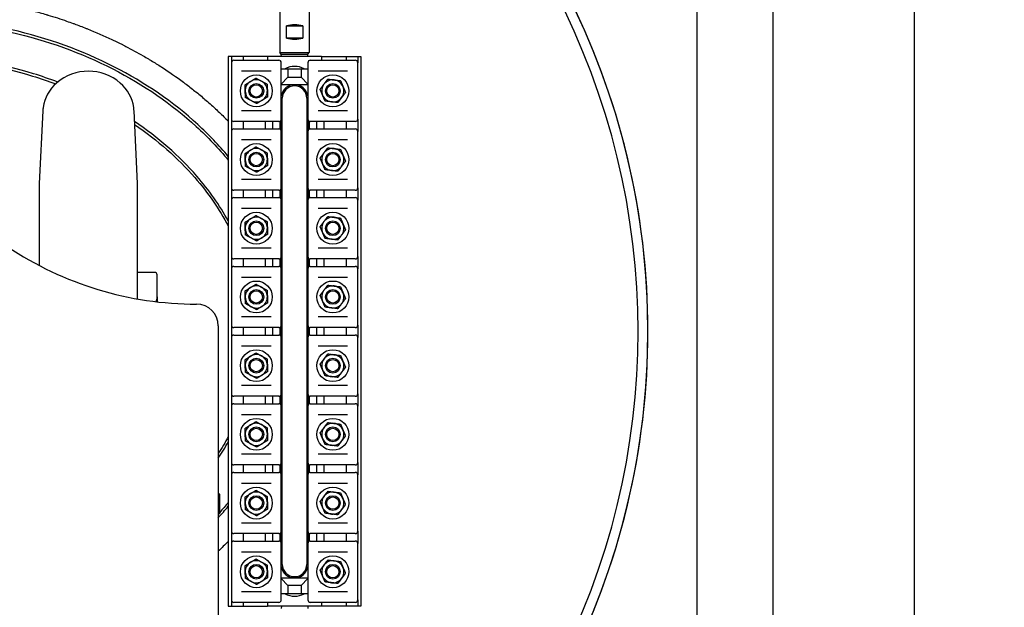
# Model space of a CAD drawing. Header units: inches. Extents: x 24 to 1128, y -58 to 748.
# Tile 123 of 256: x 237 to 262, y 303 to 317. Entities that reach past the tile are written whole.
import ezdxf

# ---------------------------------------------------------------- set-up
doc = ezdxf.new("R2010")
doc.units = ezdxf.units.IN
doc.header["$LTSCALE"] = 32
doc.header["$MEASUREMENT"] = 0
doc.layers.add('Dimension (ANSI)', color=7, linetype='Continuous', lineweight=25)
doc.layers.add('Visible (ANSI)', color=7, linetype='Continuous', lineweight=30)
doc.styles.add('Note Text (ANSI)', font='tahoma.ttf')
doc.dimstyles.new('SB Fraction-16 (ANSI)', dxfattribs={"dimscale": 32, "dimtxt": 0.125, "dimasz": 0.098425, "dimexe": 0.125, "dimexo": 0.0625, "dimgap": 0.031496, "dimtad": 0, "dimtih": 1, "dimtoh": 1, "dimdec": 4, "dimrnd": 1e-08, "dimzin": 0, "dimdsep": 46, "dimlunit": 5, "dimtxsty": 'Note Text (ANSI)', "dimcen": 0.09, "dimdle": 0.393701, "dimclrd": 256, "dimclre": 256, "dimclrt": 256, "dimadec": 0, "dimazin": 3, "dimtfac": 0.96, "dimtofl": 0, "dimtmove": 0, "dimatfit": 3, "dimfxl": 1, "dimfrac": 2, "dimtolj": 1, "dimtzin": 12, "dimlwd": -1, "dimlwe": -1, "dimarcsym": 0})

# ---------------------------------------------------------------- blocks, each defined once
blk = doc.blocks.new('*D17')
at = {"layer": 'Defpoints', "color": 0, "transparency": 16777216}
for p in [(257.225, 333.734), (233.912, 171.734), (300.059, 171.734)]:
    blk.add_point(p, dxfattribs=at)
at = {"layer": 'Dimension (ANSI)', "transparency": 16777216}
for p, q in [((259.225, 333.734), (304.059, 333.734)), ((300.059, 330.584), (300.059, 258.825)), ((300.059, 174.883), (300.059, 252.643)), ((235.912, 171.734), (304.059, 171.734))]:
    blk.add_line(p, q, dxfattribs=at)
for points in [[(299.534, 330.584), (300.584, 330.584), (300.059, 333.734)], [(299.534, 174.883), (300.584, 174.883), (300.059, 171.734)]]:
    blk.add_solid(points, dxfattribs=at)
at = {"layer": 'Dimension (ANSI)', "transparency": 16777216, "insert": (295.979, 257.817), "char_height": 4, "attachment_point": 1, "style": 'Note Text (ANSI)'}
blk.add_mtext('\\A1;162', dxfattribs=at)

msp = doc.modelspace()

# ---------------------------------------------------------------- linework, layer by layer
at = {"layer": 'Visible (ANSI)'}
for p, q in [((259.76217, 296.59617), (259.76217, 322.49617)), ((256.16217, 297.04617), (256.16217, 322.04617)), ((254.22467, 299.74617), (254.22467, 319.34617)), ((243.59967, 318.50867), (243.59967, 316.64617)), ((244.34967, 318.50867), (244.34967, 316.64617)), ((243.76738, 317.32742), (244.18196, 317.32742)), ((243.76738, 317.01492), (243.76738, 317.32742)), ((244.18196, 317.32742), (244.18196, 317.01492)), ((244.18196, 317.01492), (243.76738, 317.01492)), ((242.36567, 316.54617), (242.28717, 316.54617)), ((242.28717, 316.54617), (242.28717, 302.54617)), ((242.66217, 316.54617), (242.36567, 316.54617)), ((242.36567, 316.54617), (242.36567, 316.38867)), ((242.42817, 316.45117), (242.44116, 316.45117)), ((242.44116, 316.45117), (243.56018, 316.45117)), ((243.28717, 316.54617), (242.66217, 316.54617)), ((242.66217, 316.54617), (242.66217, 316.45117)), ((243.28717, 316.54617), (243.28717, 316.45117)), ((244.66217, 316.54617), (243.28717, 316.54617)), ((243.56018, 316.45117), (243.57317, 316.45117)), ((243.59967, 316.64617), (244.34967, 316.64617)), ((243.63717, 316.60867), (243.59967, 316.64617)), ((243.63717, 316.60867), (244.31217, 316.60867)), ((243.63881, 316.54617), (243.63717, 316.60867)), ((244.31053, 316.54617), (244.31217, 316.60867)), ((244.31217, 316.60867), (244.34967, 316.64617)), ((244.37617, 316.45117), (244.38916, 316.45117)), ((244.38916, 316.45117), (245.50818, 316.45117)), ((244.66217, 316.54617), (244.66217, 316.45117)), ((244.66217, 316.54617), (245.28717, 316.54617)), ((245.28717, 316.54617), (245.58367, 316.54617)), ((245.28717, 316.54617), (245.28717, 316.45117)), ((245.50818, 316.45117), (245.52117, 316.45117)), ((245.58367, 316.54617), (245.66217, 316.54617)), ((245.58367, 316.54617), (245.58367, 316.38867)), ((245.66217, 316.54617), (245.66217, 302.54617)), ((242.36567, 316.38867), (242.36567, 314.95367)), ((243.63567, 314.95367), (243.63567, 316.38867)), ((243.63567, 316.23367), (243.80317, 316.23367)), ((243.80317, 316.23367), (244.14617, 316.23367)), ((243.80317, 316.23367), (243.80317, 316.01867)), ((244.14617, 316.23367), (244.31367, 316.23367)), ((244.14617, 316.23367), (244.14617, 316.01867)), ((244.31367, 316.38867), (244.31367, 314.95367)), ((245.58367, 314.95367), (245.58367, 316.38867)), ((243.37547, 316.17117), (242.62588, 316.17117)), ((243.63567, 315.83981), (243.80317, 316.01867)), ((243.80317, 316.01867), (244.14617, 316.01867)), ((244.14617, 316.01867), (244.31367, 315.83981)), ((245.32347, 316.17117), (244.57388, 316.17117)), ((243.63567, 315.83367), (244.31367, 315.83367)), ((243.66217, 303.60867), (243.66217, 315.48367)), ((244.28717, 315.48367), (244.28717, 303.60867)), ((237.56322, 315.15884), (237.47467, 313.30758)), ((239.97467, 313.30758), (239.88613, 315.15884)), ((242.36567, 314.95367), (242.36567, 314.63867)), ((242.62588, 315.17117), (243.37547, 315.17117)), ((244.57388, 315.17117), (245.32347, 315.17117)), ((245.58367, 314.95367), (245.58367, 314.63867)), ((242.44116, 314.89117), (242.42817, 314.89117)), ((242.42817, 314.70117), (242.44116, 314.70117)), ((243.56018, 314.89117), (242.44116, 314.89117)), ((242.44116, 314.70117), (243.56018, 314.70117)), ((242.66217, 314.89117), (242.66217, 314.70117)), ((243.22467, 314.89117), (243.22467, 314.70117)), ((243.41217, 314.89117), (243.41217, 314.70117)), ((243.57317, 314.89117), (243.56018, 314.89117)), ((243.56018, 314.70117), (243.57317, 314.70117)), ((243.59967, 314.89707), (243.59967, 314.69527)), ((243.63092, 314.92977), (243.63092, 314.66257)), ((244.31842, 314.66257), (244.31842, 314.92977)), ((244.34967, 314.89707), (244.34967, 314.69527)), ((244.38916, 314.89117), (244.37617, 314.89117)), ((244.37617, 314.70117), (244.38916, 314.70117)), ((245.50818, 314.89117), (244.38916, 314.89117)), ((244.38916, 314.70117), (245.50818, 314.70117)), ((244.53717, 314.89117), (244.53717, 314.70117)), ((244.72467, 314.70117), (244.72467, 314.89117)), ((245.28717, 314.89117), (245.28717, 314.70117)), ((245.52117, 314.89117), (245.50818, 314.89117)), ((245.50818, 314.70117), (245.52117, 314.70117)), ((242.36567, 314.63867), (242.36567, 313.20367)), ((243.63567, 313.20367), (243.63567, 314.63867)), ((244.31367, 314.63867), (244.31367, 313.20367)), ((245.58367, 313.20367), (245.58367, 314.63867)), ((243.37547, 314.42117), (242.62588, 314.42117)), ((245.32347, 314.42117), (244.57388, 314.42117)), ((237.47467, 313.30758), (237.47467, 311.34721)), ((239.97467, 311.34721), (239.97467, 313.30758)), ((242.36567, 313.20367), (242.36567, 312.88867)), ((242.62588, 313.42117), (243.37547, 313.42117)), ((244.57388, 313.42117), (245.32347, 313.42117)), ((245.58367, 313.20367), (245.58367, 312.88867)), ((242.44116, 313.14117), (242.42817, 313.14117)), ((242.42817, 312.95117), (242.44116, 312.95117)), ((243.56018, 313.14117), (242.44116, 313.14117)), ((242.44116, 312.95117), (243.56018, 312.95117)), ((242.66217, 313.14117), (242.66217, 312.95117)), ((243.22467, 313.14117), (243.22467, 312.95117)), ((243.41217, 313.14117), (243.41217, 312.95117)), ((243.57317, 313.14117), (243.56018, 313.14117)), ((243.56018, 312.95117), (243.57317, 312.95117)), ((243.59967, 313.14707), (243.59967, 312.94527)), ((243.63092, 313.17977), (243.63092, 312.91257)), ((244.31842, 312.91257), (244.31842, 313.17977)), ((244.34967, 313.14707), (244.34967, 312.94527)), ((244.38916, 313.14117), (244.37617, 313.14117)), ((244.37617, 312.95117), (244.38916, 312.95117)), ((245.50818, 313.14117), (244.38916, 313.14117)), ((244.38916, 312.95117), (245.50818, 312.95117)), ((244.53717, 313.14117), (244.53717, 312.95117)), ((244.72467, 312.95117), (244.72467, 313.14117)), ((245.28717, 313.14117), (245.28717, 312.95117)), ((245.52117, 313.14117), (245.50818, 313.14117)), ((245.50818, 312.95117), (245.52117, 312.95117)), ((242.36567, 312.88867), (242.36567, 311.45367)), ((243.63567, 311.45367), (243.63567, 312.88867)), ((244.31367, 312.88867), (244.31367, 311.45367)), ((245.58367, 311.45367), (245.58367, 312.88867)), ((243.37547, 312.67117), (242.62588, 312.67117)), ((245.32347, 312.67117), (244.57388, 312.67117)), ((242.36567, 311.45367), (242.36567, 311.13867)), ((242.62588, 311.67117), (243.37547, 311.67117)), ((244.57388, 311.67117), (245.32347, 311.67117)), ((245.58367, 311.45367), (245.58367, 311.13867)), ((237.47467, 311.34721), (237.47467, 311.22112)), ((239.97467, 310.371), (239.97467, 311.34721)), ((242.44116, 311.39117), (242.42817, 311.39117)), ((242.42817, 311.20117), (242.44116, 311.20117)), ((243.56018, 311.39117), (242.44116, 311.39117)), ((242.44116, 311.20117), (243.56018, 311.20117)), ((242.66217, 311.39117), (242.66217, 311.20117)), ((243.22467, 311.39117), (243.22467, 311.20117)), ((243.41217, 311.39117), (243.41217, 311.20117)), ((243.57317, 311.39117), (243.56018, 311.39117)), ((243.56018, 311.20117), (243.57317, 311.20117)), ((243.59967, 311.39707), (243.59967, 311.19527)), ((243.63092, 311.42977), (243.63092, 311.16257)), ((244.31842, 311.16257), (244.31842, 311.42977)), ((244.34967, 311.39707), (244.34967, 311.19527)), ((244.38916, 311.39117), (244.37617, 311.39117)), ((244.37617, 311.20117), (244.38916, 311.20117)), ((245.50818, 311.39117), (244.38916, 311.39117)), ((244.38916, 311.20117), (245.50818, 311.20117)), ((244.53717, 311.39117), (244.53717, 311.20117)), ((244.72467, 311.20117), (244.72467, 311.39117)), ((245.28717, 311.39117), (245.28717, 311.20117)), ((245.52117, 311.39117), (245.50818, 311.39117)), ((245.50818, 311.20117), (245.52117, 311.20117)), ((240.41217, 311.04617), (239.97467, 311.04617)), ((240.47467, 310.42117), (240.47467, 310.98367)), ((242.36567, 311.13867), (242.36567, 309.70367)), ((243.63567, 309.70367), (243.63567, 311.13867)), ((244.31367, 311.13867), (244.31367, 309.70367)), ((245.58367, 309.70367), (245.58367, 311.13867)), ((243.37547, 310.92117), (242.62588, 310.92117)), ((245.32347, 310.92117), (244.57388, 310.92117)), ((240.47467, 310.42117), (240.47467, 310.29769)), ((242.03176, 309.6879), (242.03176, 297.40444)), ((242.36567, 309.70367), (242.36567, 309.38867)), ((242.62588, 309.92117), (243.37547, 309.92117)), ((243.63092, 309.67977), (243.63092, 309.41257)), ((244.31842, 309.41257), (244.31842, 309.67977)), ((244.57388, 309.92117), (245.32347, 309.92117)), ((245.58367, 309.70367), (245.58367, 309.38867)), ((242.44116, 309.64117), (242.42817, 309.64117)), ((242.42817, 309.45117), (242.44116, 309.45117)), ((243.56018, 309.64117), (242.44116, 309.64117)), ((242.44116, 309.45117), (243.56018, 309.45117)), ((242.66217, 309.64117), (242.66217, 309.45117)), ((243.22467, 309.64117), (243.22467, 309.45117)), ((243.41217, 309.64117), (243.41217, 309.45117)), ((243.57317, 309.64117), (243.56018, 309.64117)), ((243.56018, 309.45117), (243.57317, 309.45117)), ((243.59967, 309.64707), (243.59967, 309.44527)), ((244.34967, 309.64707), (244.34967, 309.44527)), ((244.38916, 309.64117), (244.37617, 309.64117)), ((244.37617, 309.45117), (244.38916, 309.45117)), ((245.50818, 309.64117), (244.38916, 309.64117)), ((244.38916, 309.45117), (245.50818, 309.45117)), ((244.53717, 309.64117), (244.53717, 309.45117)), ((244.72467, 309.45117), (244.72467, 309.64117)), ((245.28717, 309.64117), (245.28717, 309.45117)), ((245.52117, 309.64117), (245.50818, 309.64117)), ((245.50818, 309.45117), (245.52117, 309.45117)), ((242.36567, 309.38867), (242.36567, 307.95367)), ((243.63567, 307.95367), (243.63567, 309.38867)), ((244.31367, 309.38867), (244.31367, 307.95367)), ((245.58367, 307.95367), (245.58367, 309.38867)), ((243.37547, 309.17117), (242.62588, 309.17117)), ((245.32347, 309.17117), (244.57388, 309.17117)), ((242.36567, 307.95367), (242.36567, 307.63867)), ((242.62588, 308.17117), (243.37547, 308.17117)), ((243.63092, 307.92977), (243.63092, 307.66257)), ((244.31842, 307.66257), (244.31842, 307.92977)), ((244.57388, 308.17117), (245.32347, 308.17117)), ((245.58367, 307.95367), (245.58367, 307.63867)), ((242.44116, 307.89117), (242.42817, 307.89117)), ((242.42817, 307.70117), (242.44116, 307.70117)), ((243.56018, 307.89117), (242.44116, 307.89117)), ((242.44116, 307.70117), (243.56018, 307.70117)), ((242.66217, 307.89117), (242.66217, 307.70117)), ((243.22467, 307.89117), (243.22467, 307.70117)), ((243.41217, 307.89117), (243.41217, 307.70117)), ((243.57317, 307.89117), (243.56018, 307.89117)), ((243.56018, 307.70117), (243.57317, 307.70117)), ((243.59967, 307.89707), (243.59967, 307.69527)), ((244.34967, 307.89707), (244.34967, 307.69527)), ((244.38916, 307.89117), (244.37617, 307.89117)), ((244.37617, 307.70117), (244.38916, 307.70117)), ((245.50818, 307.89117), (244.38916, 307.89117)), ((244.38916, 307.70117), (245.50818, 307.70117)), ((244.53717, 307.89117), (244.53717, 307.70117)), ((244.72467, 307.70117), (244.72467, 307.89117)), ((245.28717, 307.89117), (245.28717, 307.70117)), ((245.52117, 307.89117), (245.50818, 307.89117)), ((245.50818, 307.70117), (245.52117, 307.70117)), ((242.36567, 307.63867), (242.36567, 306.20367)), ((243.37547, 307.42117), (242.62588, 307.42117)), ((243.63567, 306.20367), (243.63567, 307.63867)), ((244.31367, 307.63867), (244.31367, 306.20367)), ((245.32347, 307.42117), (244.57388, 307.42117)), ((245.58367, 306.20367), (245.58367, 307.63867)), ((242.62588, 306.42117), (243.37547, 306.42117)), ((244.57388, 306.42117), (245.32347, 306.42117)), ((242.36567, 306.20367), (242.36567, 305.88867)), ((243.63092, 306.17977), (243.63092, 305.91257)), ((244.31842, 305.91257), (244.31842, 306.17977)), ((245.58367, 306.20367), (245.58367, 305.88867)), ((242.44116, 306.14117), (242.42817, 306.14117)), ((242.42817, 305.95117), (242.44116, 305.95117)), ((243.56018, 306.14117), (242.44116, 306.14117)), ((242.44116, 305.95117), (243.56018, 305.95117)), ((242.66217, 306.14117), (242.66217, 305.95117)), ((243.22467, 306.14117), (243.22467, 305.95117)), ((243.41217, 306.14117), (243.41217, 305.95117)), ((243.57317, 306.14117), (243.56018, 306.14117)), ((243.56018, 305.95117), (243.57317, 305.95117)), ((243.59967, 306.14707), (243.59967, 305.94527)), ((244.34967, 306.14707), (244.34967, 305.94527)), ((244.38916, 306.14117), (244.37617, 306.14117)), ((244.37617, 305.95117), (244.38916, 305.95117)), ((245.50818, 306.14117), (244.38916, 306.14117)), ((244.38916, 305.95117), (245.50818, 305.95117)), ((244.53717, 306.14117), (244.53717, 305.95117)), ((244.72467, 305.95117), (244.72467, 306.14117)), ((245.28717, 306.14117), (245.28717, 305.95117)), ((245.52117, 306.14117), (245.50818, 306.14117)), ((245.50818, 305.95117), (245.52117, 305.95117)), ((242.36567, 305.88867), (242.36567, 304.45367)), ((243.37547, 305.67117), (242.62588, 305.67117)), ((243.63567, 304.45367), (243.63567, 305.88867)), ((244.31367, 305.88867), (244.31367, 304.45367)), ((245.32347, 305.67117), (244.57388, 305.67117)), ((245.58367, 304.45367), (245.58367, 305.88867)), ((242.07113, 305.39358), (242.03176, 305.40053)), ((242.07113, 304.90022), (242.07113, 305.39358)), ((242.07113, 304.90022), (242.03176, 304.89328)), ((242.62588, 304.67117), (243.37547, 304.67117)), ((244.57388, 304.67117), (245.32347, 304.67117)), ((242.36567, 304.45367), (242.36567, 304.13867)), ((243.63092, 304.42977), (243.63092, 304.16257)), ((244.31842, 304.16257), (244.31842, 304.42977)), ((245.58367, 304.45367), (245.58367, 304.13867)), ((242.44116, 304.39117), (242.42817, 304.39117)), ((242.42817, 304.20117), (242.44116, 304.20117)), ((243.56018, 304.39117), (242.44116, 304.39117)), ((242.44116, 304.20117), (243.56018, 304.20117)), ((242.66217, 304.39117), (242.66217, 304.20117)), ((243.22467, 304.39117), (243.22467, 304.20117)), ((243.41217, 304.39117), (243.41217, 304.20117)), ((243.57317, 304.39117), (243.56018, 304.39117)), ((243.56018, 304.20117), (243.57317, 304.20117)), ((243.59967, 304.39707), (243.59967, 304.19527)), ((244.34967, 304.39707), (244.34967, 304.19527)), ((244.38916, 304.39117), (244.37617, 304.39117)), ((244.37617, 304.20117), (244.38916, 304.20117)), ((245.50818, 304.39117), (244.38916, 304.39117)), ((244.38916, 304.20117), (245.50818, 304.20117)), ((244.53717, 304.39117), (244.53717, 304.20117)), ((244.72467, 304.20117), (244.72467, 304.39117)), ((245.28717, 304.39117), (245.28717, 304.20117)), ((245.52117, 304.39117), (245.50818, 304.39117)), ((245.50818, 304.20117), (245.52117, 304.20117)), ((242.36567, 304.13867), (242.36567, 302.70367)), ((243.37547, 303.92117), (242.62588, 303.92117)), ((243.63567, 302.70367), (243.63567, 304.13867)), ((244.31367, 304.13867), (244.31367, 302.70367)), ((245.32347, 303.92117), (244.57388, 303.92117)), ((245.58367, 302.70367), (245.58367, 304.13867)), ((244.31367, 303.25867), (243.63567, 303.25867)), ((243.80317, 303.07367), (243.63567, 303.25253)), ((244.31367, 303.25253), (244.14617, 303.07367)), ((242.62588, 302.92117), (243.37547, 302.92117)), ((243.80317, 303.07367), (243.80317, 302.85867)), ((244.14617, 303.07367), (243.80317, 303.07367)), ((244.14617, 303.07367), (244.14617, 302.85867)), ((244.57388, 302.92117), (245.32347, 302.92117)), ((242.36567, 302.70367), (242.36567, 302.54617)), ((243.80317, 302.85867), (243.63567, 302.85867)), ((244.14617, 302.85867), (243.80317, 302.85867)), ((244.31367, 302.85867), (244.14617, 302.85867)), ((245.58367, 302.70367), (245.58367, 302.54617)), ((242.28717, 302.54617), (242.36567, 302.54617)), ((242.36567, 302.54617), (242.66217, 302.54617)), ((242.44116, 302.64117), (242.42817, 302.64117)), ((243.56018, 302.64117), (242.44116, 302.64117)), ((242.66217, 302.64117), (242.66217, 302.54617)), ((242.66217, 302.54617), (243.28717, 302.54617)), ((243.28717, 302.64117), (243.28717, 302.54617)), ((244.66217, 302.54617), (243.28717, 302.54617)), ((243.57317, 302.64117), (243.56018, 302.64117)), ((243.63881, 302.54617), (243.63717, 302.48367)), ((244.31053, 302.54617), (244.31217, 302.48367)), ((244.38916, 302.64117), (244.37617, 302.64117)), ((245.50818, 302.64117), (244.38916, 302.64117)), ((244.66217, 302.64117), (244.66217, 302.54617)), ((245.28717, 302.54617), (244.66217, 302.54617)), ((245.28717, 302.64117), (245.28717, 302.54617)), ((245.58367, 302.54617), (245.28717, 302.54617)), ((245.52117, 302.64117), (245.50818, 302.64117)), ((245.66217, 302.54617), (245.58367, 302.54617))]:
    msp.add_line(p, q, dxfattribs=at)
for centre, radius in [((243.00067, 315.67117), 0.4065), ((244.94867, 315.67117), 0.4065), ((243.00067, 315.67117), 0.1875), ((243.00067, 315.67117), 0.15625), ((244.94867, 315.67117), 0.1875), ((244.94867, 315.67117), 0.15625), ((243.00067, 313.92117), 0.4065), ((244.94867, 313.92117), 0.4065), ((243.00067, 313.92117), 0.1875), ((243.00067, 313.92117), 0.15625), ((244.94867, 313.92117), 0.1875), ((244.94867, 313.92117), 0.15625), ((243.00067, 312.17117), 0.4065), ((244.94867, 312.17117), 0.4065), ((243.00067, 312.17117), 0.1875), ((243.00067, 312.17117), 0.15625), ((244.94867, 312.17117), 0.1875), ((244.94867, 312.17117), 0.15625), ((243.00067, 310.42117), 0.4065), ((244.94867, 310.42117), 0.4065), ((243.00067, 310.42117), 0.1875), ((243.00067, 310.42117), 0.15625), ((244.94867, 310.42117), 0.1875), ((244.94867, 310.42117), 0.15625), ((243.00067, 308.67117), 0.4065), ((244.94867, 308.67117), 0.4065), ((243.00067, 308.67117), 0.1875), ((243.00067, 308.67117), 0.15625), ((244.94867, 308.67117), 0.1875), ((244.94867, 308.67117), 0.15625), ((243.00067, 306.92117), 0.4065), ((244.94867, 306.92117), 0.4065), ((243.00067, 306.92117), 0.1875), ((243.00067, 306.92117), 0.15625), ((244.94867, 306.92117), 0.1875), ((244.94867, 306.92117), 0.15625), ((243.00067, 305.17117), 0.4065), ((244.94867, 305.17117), 0.4065), ((243.00067, 305.17117), 0.1875), ((243.00067, 305.17117), 0.15625), ((244.94867, 305.17117), 0.1875), ((244.94867, 305.17117), 0.15625), ((243.00067, 303.42117), 0.4065), ((244.94867, 303.42117), 0.4065), ((243.00067, 303.42117), 0.1875), ((243.00067, 303.42117), 0.15625), ((244.94867, 303.42117), 0.1875), ((244.94867, 303.42117), 0.15625)]:
    msp.add_circle(centre, radius, dxfattribs=at)
for centre, radius, start, end in [((233.97467, 309.54617), 18.75, 332.440808, 27.559192), ((233.97467, 309.54617), 19, 332.791655, 27.215191), ((233.97467, 309.54617), 19, 0, 27.215191), ((242.42817, 316.38867), 0.0625, 90, 180), ((243.57317, 316.38867), 0.0625, 0, 90), ((244.37617, 316.38867), 0.0625, 90, 180), ((245.52117, 316.38867), 0.0625, 0, 90), ((243.97467, 315.79617), 0.5, 61.044976, 118.955024), ((238.72467, 314.92117), 1.25, 49.428759, 130.571241), ((243.00067, 315.67117), 0.2815, 61.598922, 121.598922), ((244.94867, 315.67117), 0.2815, 83.003936, 143.003936), ((244.94867, 315.67117), 0.2815, 23.003936, 83.003936), ((238.56207, 315.11107), 1, 130.571241, 172.034452), ((238.88727, 315.11107), 1, 7.965548, 49.428759), ((243.00067, 315.67117), 0.2815, 121.598922, 181.598922), ((243.00067, 315.67117), 0.2815, 1.598922, 61.598922), ((243.97467, 315.48367), 0.34375, 9.535961, 170.464039), ((243.97467, 315.48367), 0.3125, 0, 180), ((244.94867, 315.67117), 0.2815, 143.003936, 203.003936), ((244.94867, 315.67117), 0.2815, 323.003936, 23.003936), ((243.00067, 315.67117), 0.2815, 181.598922, 241.598922), ((243.00067, 315.67117), 0.2815, 301.598922, 1.598922), ((244.94867, 315.67117), 0.2815, 203.003936, 263.003936), ((244.94867, 315.67117), 0.2815, 263.003936, 323.003936), ((243.00067, 315.67117), 0.2815, 241.598922, 301.598922), ((242.42817, 314.95367), 0.0625, 180, 270), ((243.57317, 314.95367), 0.0625, 270, 0), ((244.37617, 314.95367), 0.0625, 180, 270), ((245.52117, 314.95367), 0.0625, 270, 0), ((242.42817, 314.63867), 0.0625, 90, 180), ((243.57317, 314.63867), 0.0625, 0, 90), ((244.37617, 314.63867), 0.0625, 90, 180), ((245.52117, 314.63867), 0.0625, 0, 90), ((243.00067, 313.92117), 0.2815, 61.598922, 121.598922), ((244.94867, 313.92117), 0.2815, 83.003936, 143.003936), ((244.94867, 313.92117), 0.2815, 23.003936, 83.003936), ((243.00067, 313.92117), 0.2815, 121.598922, 181.598922), ((243.00067, 313.92117), 0.2815, 1.598922, 61.598922), ((244.94867, 313.92117), 0.2815, 143.003936, 203.003936), ((244.94867, 313.92117), 0.2815, 323.003936, 23.003936), ((243.00067, 313.92117), 0.2815, 181.598922, 241.598922), ((243.00067, 313.92117), 0.2815, 301.598922, 1.598922), ((244.94867, 313.92117), 0.2815, 203.003936, 263.003936), ((244.94867, 313.92117), 0.2815, 263.003936, 323.003936), ((243.00067, 313.92117), 0.2815, 241.598922, 301.598922), ((242.42817, 313.20367), 0.0625, 180, 270), ((243.57317, 313.20367), 0.0625, 270, 0), ((244.37617, 313.20367), 0.0625, 180, 270), ((245.52117, 313.20367), 0.0625, 270, 0), ((242.42817, 312.88867), 0.0625, 90, 180), ((243.57317, 312.88867), 0.0625, 0, 90), ((244.37617, 312.88867), 0.0625, 90, 180), ((245.52117, 312.88867), 0.0625, 0, 90), ((243.00067, 312.17117), 0.2815, 61.598922, 121.598922), ((244.94867, 312.17117), 0.2815, 83.003936, 143.003936), ((244.94867, 312.17117), 0.2815, 23.003936, 83.003936), ((243.00067, 312.17117), 0.2815, 121.598922, 181.598922), ((243.00067, 312.17117), 0.2815, 1.598922, 61.598922), ((244.94867, 312.17117), 0.2815, 143.003936, 203.003936), ((244.94867, 312.17117), 0.2815, 323.003936, 23.003936), ((243.00067, 312.17117), 0.2815, 181.598922, 241.598922), ((243.00067, 312.17117), 0.2815, 301.598922, 1.598922), ((244.94867, 312.17117), 0.2815, 203.003936, 263.003936), ((244.94867, 312.17117), 0.2815, 263.003936, 323.003936), ((241.48058, 318.9005), 8.66142, 236.225901, 270), ((243.00067, 312.17117), 0.2815, 241.598922, 301.598922), ((242.42817, 311.45367), 0.0625, 180, 270), ((243.57317, 311.45367), 0.0625, 270, 0), ((244.37617, 311.45367), 0.0625, 180, 270), ((245.52117, 311.45367), 0.0625, 270, 0), ((242.42817, 311.13867), 0.0625, 90, 180), ((243.57317, 311.13867), 0.0625, 0, 90), ((244.37617, 311.13867), 0.0625, 90, 180), ((245.52117, 311.13867), 0.0625, 0, 90), ((240.41217, 310.98367), 0.0625, 0, 90), ((243.00067, 310.42117), 0.2815, 61.598922, 121.598922), ((244.94867, 310.42117), 0.2815, 83.003936, 143.003936), ((244.94867, 310.42117), 0.2815, 23.003936, 83.003936), ((243.00067, 310.42117), 0.2815, 121.598922, 181.598922), ((243.00067, 310.42117), 0.2815, 1.598922, 61.598922), ((243.00067, 310.42117), 0.2815, 301.598922, 1.598922), ((244.94867, 310.42117), 0.2815, 143.003936, 203.003936), ((244.94867, 310.42117), 0.2815, 323.003936, 23.003936), ((240.22467, 310.42117), 0.25, 331.355264, 0), ((241.48058, 309.6879), 0.55118, 0, 90), ((243.00067, 310.42117), 0.2815, 181.598922, 241.598922), ((243.00067, 310.42117), 0.2815, 241.598922, 301.598922), ((244.94867, 310.42117), 0.2815, 203.003936, 263.003936), ((244.94867, 310.42117), 0.2815, 263.003936, 323.003936), ((242.42817, 309.70367), 0.0625, 180, 270), ((243.57317, 309.70367), 0.0625, 270, 0), ((244.37617, 309.70367), 0.0625, 180, 270), ((245.52117, 309.70367), 0.0625, 270, 0), ((242.42817, 309.38867), 0.0625, 90, 180), ((243.57317, 309.38867), 0.0625, 0, 90), ((244.37617, 309.38867), 0.0625, 90, 180), ((245.52117, 309.38867), 0.0625, 0, 90), ((233.97467, 309.54617), 19, 332.791655, 0), ((243.00067, 308.67117), 0.2815, 61.598922, 121.598922), ((244.94867, 308.67117), 0.2815, 83.003936, 143.003936), ((244.94867, 308.67117), 0.2815, 23.003936, 83.003936), ((243.00067, 308.67117), 0.2815, 121.598922, 181.598922), ((243.00067, 308.67117), 0.2815, 1.598922, 61.598922), ((243.00067, 308.67117), 0.2815, 301.598922, 1.598922), ((244.94867, 308.67117), 0.2815, 143.003936, 203.003936), ((244.94867, 308.67117), 0.2815, 323.003936, 23.003936), ((243.00067, 308.67117), 0.2815, 181.598922, 241.598922), ((243.00067, 308.67117), 0.2815, 241.598922, 301.598922), ((244.94867, 308.67117), 0.2815, 203.003936, 263.003936), ((244.94867, 308.67117), 0.2815, 263.003936, 323.003936), ((242.42817, 307.95367), 0.0625, 180, 270), ((243.57317, 307.95367), 0.0625, 270, 0), ((244.37617, 307.95367), 0.0625, 180, 270), ((245.52117, 307.95367), 0.0625, 270, 0), ((242.42817, 307.63867), 0.0625, 90, 180), ((243.57317, 307.63867), 0.0625, 0, 90), ((244.37617, 307.63867), 0.0625, 90, 180), ((245.52117, 307.63867), 0.0625, 0, 90), ((243.00067, 306.92117), 0.2815, 61.598922, 121.598922), ((243.00067, 306.92117), 0.2815, 1.598922, 61.598922), ((244.94867, 306.92117), 0.2815, 83.003936, 143.003936), ((244.94867, 306.92117), 0.2815, 23.003936, 83.003936), ((243.00067, 306.92117), 0.2815, 121.598922, 181.598922), ((243.00067, 306.92117), 0.2815, 301.598922, 1.598922), ((244.94867, 306.92117), 0.2815, 143.003936, 203.003936), ((244.94867, 306.92117), 0.2815, 323.003936, 23.003936), ((243.00067, 306.92117), 0.2815, 181.598922, 241.598922), ((243.00067, 306.92117), 0.2815, 241.598922, 301.598922), ((244.94867, 306.92117), 0.2815, 203.003936, 263.003936), ((244.94867, 306.92117), 0.2815, 263.003936, 323.003936), ((242.42817, 306.20367), 0.0625, 180, 270), ((243.57317, 306.20367), 0.0625, 270, 0), ((244.37617, 306.20367), 0.0625, 180, 270), ((245.52117, 306.20367), 0.0625, 270, 0), ((242.42817, 305.88867), 0.0625, 90, 180), ((243.57317, 305.88867), 0.0625, 0, 90), ((244.37617, 305.88867), 0.0625, 90, 180), ((245.52117, 305.88867), 0.0625, 0, 90), ((243.00067, 305.17117), 0.2815, 61.598922, 121.598922), ((243.00067, 305.17117), 0.2815, 1.598922, 61.598922), ((244.94867, 305.17117), 0.2815, 83.003936, 143.003936), ((244.94867, 305.17117), 0.2815, 23.003936, 83.003936), ((243.00067, 305.17117), 0.2815, 121.598922, 181.598922), ((243.00067, 305.17117), 0.2815, 181.598922, 241.598922), ((243.00067, 305.17117), 0.2815, 301.598922, 1.598922), ((244.94867, 305.17117), 0.2815, 143.003936, 203.003936), ((244.94867, 305.17117), 0.2815, 323.003936, 23.003936), ((243.00067, 305.17117), 0.2815, 241.598922, 301.598922), ((244.94867, 305.17117), 0.2815, 203.003936, 263.003936), ((244.94867, 305.17117), 0.2815, 263.003936, 323.003936), ((242.42817, 304.45367), 0.0625, 180, 270), ((243.57317, 304.45367), 0.0625, 270, 0), ((244.37617, 304.45367), 0.0625, 180, 270), ((245.52117, 304.45367), 0.0625, 270, 0), ((242.42817, 304.13867), 0.0625, 90, 180), ((243.57317, 304.13867), 0.0625, 0, 90), ((244.37617, 304.13867), 0.0625, 90, 180), ((245.52117, 304.13867), 0.0625, 0, 90), ((243.00067, 303.42117), 0.2815, 121.598922, 181.598922), ((243.00067, 303.42117), 0.2815, 61.598922, 121.598922), ((243.00067, 303.42117), 0.2815, 1.598922, 61.598922), ((244.94867, 303.42117), 0.2815, 83.003936, 143.003936), ((244.94867, 303.42117), 0.2815, 23.003936, 83.003936), ((243.00067, 303.42117), 0.2815, 181.598922, 241.598922), ((243.00067, 303.42117), 0.2815, 301.598922, 1.598922), ((243.97467, 303.60867), 0.34375, 189.535961, 350.464039), ((243.97467, 303.60867), 0.3125, 180, 0), ((244.94867, 303.42117), 0.2815, 143.003936, 203.003936), ((244.94867, 303.42117), 0.2815, 323.003936, 23.003936), ((243.00067, 303.42117), 0.2815, 241.598922, 301.598922), ((244.94867, 303.42117), 0.2815, 203.003936, 263.003936), ((244.94867, 303.42117), 0.2815, 263.003936, 323.003936), ((242.42817, 302.70367), 0.0625, 180, 270), ((243.57317, 302.70367), 0.0625, 270, 0), ((243.97467, 303.29617), 0.5, 241.044976, 298.955024), ((244.37617, 302.70367), 0.0625, 180, 270), ((245.52117, 302.70367), 0.0625, 270, 0)]:
    msp.add_arc(centre, radius, start, end, dxfattribs=at)
for centre, major_axis in [((243.97467, 317.19798), (0.375, 0)), ((243.97467, 317.14436), (-0.375, 0))]:
    msp.add_ellipse(centre, major_axis=major_axis, ratio=0.41421356, start_param=0.98511078, end_param=2.15648187, dxfattribs=at)
for points, knots in [([(236.10028, 317.97239), (236.16152, 317.9623), (236.22271, 317.95176), (236.28382, 317.94078), (236.29008, 317.93965), (236.29633, 317.93852), (236.30259, 317.93739), (236.40885, 317.91813), (236.5149, 317.89752), (236.62069, 317.87556), (236.62773, 317.8741), (236.63477, 317.87263), (236.64181, 317.87116), (236.86443, 317.82455), (237.08589, 317.77194), (237.30568, 317.71333), (237.31426, 317.71105), (237.32285, 317.70875), (237.33143, 317.70644), (237.4389, 317.67753), (237.54597, 317.64719), (237.65258, 317.61541), (237.66197, 317.61261), (237.67135, 317.6098), (237.68073, 317.60698), (237.68538, 317.60558), (237.69004, 317.60418), (237.69469, 317.60278), (237.85448, 317.55452), (238.01322, 317.50302), (238.17072, 317.4483), (238.22503, 317.42943), (238.27924, 317.41015), (238.33335, 317.39048), (238.3444, 317.38646), (238.35545, 317.38242), (238.36649, 317.37837), (238.4671, 317.34145), (238.56734, 317.30312), (238.6671, 317.2634), (238.67879, 317.25875), (238.69048, 317.25407), (238.70216, 317.24938), (238.91029, 317.16575), (239.11634, 317.07602), (239.31956, 316.98027), (239.33209, 316.97437), (239.3446, 316.96845), (239.3571, 316.9625), (239.42929, 316.92817), (239.50111, 316.89307), (239.57253, 316.85722), (239.59409, 316.8464), (239.61561, 316.83551), (239.63709, 316.82455), (239.64994, 316.818), (239.66278, 316.81142), (239.6756, 316.80482), (239.82497, 316.72789), (239.9725, 316.64764), (240.11785, 316.56416), (240.16268, 316.53841), (240.20737, 316.51231), (240.25191, 316.48587), (240.26552, 316.47779), (240.27912, 316.46968), (240.2927, 316.46153), (240.37882, 316.40989), (240.46435, 316.35695), (240.54921, 316.30272), (240.563, 316.29391), (240.57677, 316.28507), (240.59053, 316.27619), (240.77837, 316.15492), (240.96279, 316.02733), (241.14277, 315.8937), (241.15635, 315.88361), (241.16991, 315.87349), (241.18345, 315.86333), (241.26885, 315.79925), (241.35323, 315.73381), (241.43648, 315.66703), (241.44983, 315.65632), (241.46315, 315.64558), (241.47645, 315.63481), (241.55973, 315.56729), (241.64186, 315.49844), (241.72274, 315.42829), (241.76838, 315.38871), (241.81363, 315.34872), (241.85846, 315.30833), (241.90347, 315.26776), (241.94818, 315.22669), (241.99255, 315.18513), (242.00547, 315.17303), (242.01835, 315.16089), (242.03121, 315.14871), (242.10678, 315.07711), (242.18135, 315.00406), (242.2548, 314.92957), (242.26561, 314.91861), (242.27641, 314.90761), (242.28717, 314.89658)], [0, 0, 0, 0, 0.00311435, 0.00311435, 0.00311435, 0.00343311, 0.00343311, 0.00343311, 0.008849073, 0.008849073, 0.008849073, 0.009209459, 0.009209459, 0.009209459, 0.020610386, 0.020610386, 0.020610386, 0.021055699, 0.021055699, 0.021055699, 0.026633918, 0.026633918, 0.026633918, 0.027125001, 0.027125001, 0.027125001, 0.027368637, 0.027368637, 0.027368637, 0.035739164, 0.035739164, 0.035739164, 0.038625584, 0.038625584, 0.038625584, 0.039215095, 0.039215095, 0.039215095, 0.044587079, 0.044587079, 0.044587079, 0.045216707, 0.045216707, 0.045216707, 0.056436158, 0.056436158, 0.056436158, 0.057127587, 0.057127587, 0.057127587, 0.061119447, 0.061119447, 0.061119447, 0.062324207, 0.062324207, 0.062324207, 0.063044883, 0.063044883, 0.063044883, 0.071439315, 0.071439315, 0.071439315, 0.074028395, 0.074028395, 0.074028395, 0.074819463, 0.074819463, 0.074819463, 0.079835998, 0.079835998, 0.079835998, 0.080651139, 0.080651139, 0.080651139, 0.091784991, 0.091784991, 0.091784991, 0.092625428, 0.092625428, 0.092625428, 0.097928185, 0.097928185, 0.097928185, 0.098778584, 0.098778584, 0.098778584, 0.104106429, 0.104106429, 0.104106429, 0.107112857, 0.107112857, 0.107112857, 0.110131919, 0.110131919, 0.110131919, 0.111010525, 0.111010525, 0.111010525, 0.116174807, 0.116174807, 0.116174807, 0.116935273, 0.116935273, 0.116935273, 0.116935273]), ([(242.28713, 314.00323), (242.05025, 314.28659), (241.79166, 314.55665), (240.8882, 315.38501), (240.16478, 315.88143), (238.56418, 316.69974), (237.68391, 317.01745), (235.78961, 317.45592), (234.77069, 317.56201), (232.75544, 317.52677), (231.7592, 317.38941), (229.82057, 316.87429), (228.88191, 316.48742), (227.20489, 315.5004), (226.46358, 314.90364), (225.53821, 313.87284), (225.25897, 313.50169), (225.01792, 313.11286)], [-2.56507173, -2.56507173, -2.56507173, -2.56507173, -2.43809371, -2.43809371, -2.15230182, -2.15230182, -1.86005026, -1.86005026, -1.54831825, -1.54831825, -1.24159364, -1.24159364, -0.92300776, -0.92300776, -0.60953006, -0.60953006, -0.44925423, -0.44925423, -0.44925423, -0.44925423]), ([(225.09158, 313.11287), (225.3259, 313.4865), (225.59594, 313.84358), (226.50547, 314.85674), (227.24171, 315.44955), (228.90841, 316.4305), (229.84182, 316.81527), (231.77024, 317.32767), (232.7615, 317.46437), (234.76673, 317.49943), (235.7806, 317.39385), (237.66505, 316.95766), (238.54052, 316.64164), (240.13165, 315.82817), (240.85039, 315.33488), (241.76634, 314.49508), (242.03916, 314.20756), (242.28713, 313.90524)], [0.45382263, 0.45382263, 0.45382263, 0.45382263, 0.60953006, 0.60953006, 0.92300776, 0.92300776, 1.24159364, 1.24159364, 1.54831825, 1.54831825, 1.86005026, 1.86005026, 2.15230182, 2.15230182, 2.43809371, 2.43809371, 2.57376108, 2.57376108, 2.57376108, 2.57376108]), ([(237.94231, 315.89602), (237.73941, 315.97304), (237.53284, 316.04415), (236.49279, 316.36631), (235.61355, 316.52706), (233.82167, 316.64275), (232.90899, 316.59503), (231.32817, 316.32381), (230.64915, 316.13957), (230.007, 315.89607)], [1.116988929, 1.116988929, 1.116988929, 1.116988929, 1.191791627, 1.191791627, 1.487974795, 1.487974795, 1.7879037, 1.7879037, 2.024603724, 2.024603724, 2.024603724, 2.024603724]), ([(230.0613, 315.84975), (230.69008, 316.08579), (231.35421, 316.26487), (232.91468, 316.53259), (233.82251, 316.58007), (235.60472, 316.465), (236.47914, 316.3051), (237.50206, 315.98825), (237.69667, 315.92162), (237.88801, 315.84972)], [-2.020635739, -2.020635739, -2.020635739, -2.020635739, -1.7879037, -1.7879037, -1.487974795, -1.487974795, -1.191791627, -1.191791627, -1.120956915, -1.120956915, -1.120956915, -1.120956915]), ([(230.06132, 315.84976), (230.6901, 316.08579), (231.35422, 316.26487), (232.91468, 316.53259), (233.82251, 316.58007), (235.60472, 316.465), (236.47914, 316.3051), (237.50205, 315.98825), (237.69666, 315.92162), (237.88799, 315.84973)], [-2.020633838, -2.020633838, -2.020633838, -2.020633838, -1.7879037, -1.7879037, -1.487974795, -1.487974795, -1.191791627, -1.191791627, -1.120959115, -1.120959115, -1.120959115, -1.120959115]), ([(242.28703, 312.35996), (242.06469, 312.75885), (241.79531, 313.14162), (241.03634, 314.01675), (240.50199, 314.48516), (239.89891, 314.89121)], [0.408935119, 0.408935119, 0.408935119, 0.408935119, 0.593438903, 0.593438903, 0.85744301, 0.85744301, 0.85744301, 0.85744301]), ([(239.90263, 314.8132), (240.48563, 314.41613), (241.00251, 313.96036), (241.77147, 313.07372), (242.05691, 312.66051), (242.28705, 312.22944)], [-0.851752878, -0.851752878, -0.851752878, -0.851752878, -0.593438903, -0.593438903, -0.393399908, -0.393399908, -0.393399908, -0.393399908]), ([(239.90266, 314.81318), (240.48564, 314.41611), (241.00252, 313.96035), (241.77153, 313.07365), (242.05702, 312.66036), (242.28717, 312.22921)], [-0.851748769, -0.851748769, -0.851748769, -0.851748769, -0.593438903, -0.593438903, -0.393363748, -0.393363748, -0.393363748, -0.393363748])]:
    msp.add_open_spline(points, degree=3, knots=knots, dxfattribs=at)
for points in [[(242.85317, 315.91093), (242.91742, 315.95046), (242.9916, 315.99609)], [(242.9916, 315.99609), (243.06822, 315.95466), (243.13456, 315.91879)], [(244.72384, 315.84056), (244.76923, 315.90081), (244.82164, 315.97037)], [(244.82164, 315.97037), (244.90809, 315.95976), (244.98296, 315.95057)], [(244.98296, 315.95057), (245.05782, 315.94139), (245.14427, 315.93078)], [(242.71475, 315.82578), (242.78893, 315.87141), (242.85317, 315.91093)], [(242.71928, 315.66331), (242.71718, 315.73871), (242.71475, 315.82578)], [(243.13456, 315.91879), (243.20091, 315.88291), (243.27753, 315.84148)], [(243.27753, 315.84148), (243.27996, 315.75442), (243.28206, 315.67902)], [(244.62604, 315.71076), (244.67845, 315.78032), (244.72384, 315.84056)], [(244.68956, 315.56116), (244.66008, 315.63059), (244.62604, 315.71076)], [(245.14427, 315.93078), (245.17831, 315.85061), (245.20779, 315.78118)], [(245.20779, 315.78118), (245.23726, 315.71175), (245.2713, 315.63158)], [(242.72382, 315.50085), (242.72139, 315.58792), (242.71928, 315.66331)], [(242.86678, 315.42355), (242.80043, 315.45943), (242.72382, 315.50085)], [(243.2866, 315.51656), (243.21241, 315.47093), (243.14817, 315.43141)], [(243.28206, 315.67902), (243.28417, 315.60363), (243.2866, 315.51656)], [(244.75307, 315.41156), (244.71903, 315.49173), (244.68956, 315.56116)], [(245.1735, 315.50177), (245.12811, 315.44153), (245.0757, 315.37197)], [(245.2713, 315.63158), (245.21889, 315.56202), (245.1735, 315.50177)], [(243.00974, 315.34625), (242.93313, 315.38767), (242.86678, 315.42355)], [(243.14817, 315.43141), (243.08392, 315.39188), (243.00974, 315.34625)], [(244.91438, 315.39177), (244.83952, 315.40095), (244.75307, 315.41156)], [(245.0757, 315.37197), (244.98925, 315.38258), (244.91438, 315.39177)], [(242.85317, 314.16093), (242.91742, 314.20046), (242.9916, 314.24609)], [(242.9916, 314.24609), (243.06822, 314.20466), (243.13456, 314.16879)], [(244.72384, 314.09056), (244.76923, 314.15081), (244.82164, 314.22037)], [(244.82164, 314.22037), (244.90809, 314.20976), (244.98296, 314.20057)], [(244.98296, 314.20057), (245.05782, 314.19139), (245.14427, 314.18078)], [(242.71475, 314.07578), (242.78893, 314.12141), (242.85317, 314.16093)], [(242.71928, 313.91331), (242.71718, 313.98871), (242.71475, 314.07578)], [(243.13456, 314.16879), (243.20091, 314.13291), (243.27753, 314.09148)], [(243.27753, 314.09148), (243.27996, 314.00442), (243.28206, 313.92902)], [(244.62604, 313.96076), (244.67845, 314.03032), (244.72384, 314.09056)], [(244.68956, 313.81116), (244.66008, 313.88059), (244.62604, 313.96076)], [(245.14427, 314.18078), (245.17831, 314.10061), (245.20779, 314.03118)], [(245.20779, 314.03118), (245.23726, 313.96175), (245.2713, 313.88158)], [(242.72382, 313.75085), (242.72139, 313.83792), (242.71928, 313.91331)], [(242.86678, 313.67355), (242.80043, 313.70943), (242.72382, 313.75085)], [(243.2866, 313.76656), (243.21241, 313.72093), (243.14817, 313.68141)], [(243.28206, 313.92902), (243.28417, 313.85363), (243.2866, 313.76656)], [(244.75307, 313.66156), (244.71903, 313.74173), (244.68956, 313.81116)], [(245.1735, 313.75177), (245.12811, 313.69153), (245.0757, 313.62197)], [(245.2713, 313.88158), (245.21889, 313.81202), (245.1735, 313.75177)], [(243.00974, 313.59625), (242.93313, 313.63767), (242.86678, 313.67355)], [(243.14817, 313.68141), (243.08392, 313.64188), (243.00974, 313.59625)], [(244.91438, 313.64177), (244.83952, 313.65095), (244.75307, 313.66156)], [(245.0757, 313.62197), (244.98925, 313.63258), (244.91438, 313.64177)], [(242.85317, 312.41093), (242.91742, 312.45046), (242.9916, 312.49609)], [(242.9916, 312.49609), (243.06822, 312.45466), (243.13456, 312.41879)], [(244.72384, 312.34056), (244.76923, 312.40081), (244.82164, 312.47037)], [(244.82164, 312.47037), (244.90809, 312.45976), (244.98296, 312.45057)], [(244.98296, 312.45057), (245.05782, 312.44139), (245.14427, 312.43078)], [(242.71475, 312.32578), (242.78893, 312.37141), (242.85317, 312.41093)], [(242.71928, 312.16331), (242.71718, 312.23871), (242.71475, 312.32578)], [(243.13456, 312.41879), (243.20091, 312.38291), (243.27753, 312.34148)], [(243.27753, 312.34148), (243.27996, 312.25442), (243.28206, 312.17902)], [(244.62604, 312.21076), (244.67845, 312.28032), (244.72384, 312.34056)], [(244.68956, 312.06116), (244.66008, 312.13059), (244.62604, 312.21076)], [(245.14427, 312.43078), (245.17831, 312.35061), (245.20779, 312.28118)], [(245.20779, 312.28118), (245.23726, 312.21175), (245.2713, 312.13158)], [(242.72382, 312.00085), (242.72139, 312.08792), (242.71928, 312.16331)], [(242.86678, 311.92355), (242.80043, 311.95943), (242.72382, 312.00085)], [(243.2866, 312.01656), (243.21241, 311.97093), (243.14817, 311.93141)], [(243.28206, 312.17902), (243.28417, 312.10363), (243.2866, 312.01656)], [(244.75307, 311.91156), (244.71903, 311.99173), (244.68956, 312.06116)], [(245.1735, 312.00177), (245.12811, 311.94153), (245.0757, 311.87197)], [(245.2713, 312.13158), (245.21889, 312.06202), (245.1735, 312.00177)], [(243.00974, 311.84625), (242.93313, 311.88767), (242.86678, 311.92355)], [(243.14817, 311.93141), (243.08392, 311.89188), (243.00974, 311.84625)], [(244.91438, 311.89177), (244.83952, 311.90095), (244.75307, 311.91156)], [(245.0757, 311.87197), (244.98925, 311.88258), (244.91438, 311.89177)], [(242.85317, 310.66093), (242.91742, 310.70046), (242.9916, 310.74609)], [(242.9916, 310.74609), (243.06822, 310.70466), (243.13456, 310.66879)], [(244.72384, 310.59056), (244.76923, 310.65081), (244.82164, 310.72037)], [(244.82164, 310.72037), (244.90809, 310.70976), (244.98296, 310.70057)], [(244.98296, 310.70057), (245.05782, 310.69139), (245.14427, 310.68078)], [(245.14427, 310.68078), (245.17831, 310.60061), (245.20779, 310.53118)], [(242.71475, 310.57578), (242.78893, 310.62141), (242.85317, 310.66093)], [(242.71928, 310.41331), (242.71718, 310.48871), (242.71475, 310.57578)], [(243.13456, 310.66879), (243.20091, 310.63291), (243.27753, 310.59148)], [(243.27753, 310.59148), (243.27996, 310.50442), (243.28206, 310.42902)], [(243.28206, 310.42902), (243.28417, 310.35363), (243.2866, 310.26656)], [(244.62604, 310.46076), (244.67845, 310.53032), (244.72384, 310.59056)], [(244.68956, 310.31116), (244.66008, 310.38059), (244.62604, 310.46076)], [(245.20779, 310.53118), (245.23726, 310.46175), (245.2713, 310.38158)], [(242.72382, 310.25085), (242.72139, 310.33792), (242.71928, 310.41331)], [(242.86678, 310.17355), (242.80043, 310.20943), (242.72382, 310.25085)], [(243.14817, 310.18141), (243.08392, 310.14188), (243.00974, 310.09625)], [(243.2866, 310.26656), (243.21241, 310.22093), (243.14817, 310.18141)], [(244.75307, 310.16156), (244.71903, 310.24173), (244.68956, 310.31116)], [(245.1735, 310.25177), (245.12811, 310.19153), (245.0757, 310.12197)], [(245.2713, 310.38158), (245.21889, 310.31202), (245.1735, 310.25177)], [(243.00974, 310.09625), (242.93313, 310.13767), (242.86678, 310.17355)], [(244.91438, 310.14177), (244.83952, 310.15095), (244.75307, 310.16156)], [(245.0757, 310.12197), (244.98925, 310.13258), (244.91438, 310.14177)], [(242.85317, 308.91093), (242.91742, 308.95046), (242.9916, 308.99609)], [(242.9916, 308.99609), (243.06822, 308.95466), (243.13456, 308.91879)], [(244.72384, 308.84056), (244.76923, 308.90081), (244.82164, 308.97037)], [(244.82164, 308.97037), (244.90809, 308.95976), (244.98296, 308.95057)], [(244.98296, 308.95057), (245.05782, 308.94139), (245.14427, 308.93078)], [(245.14427, 308.93078), (245.17831, 308.85061), (245.20779, 308.78118)], [(242.71475, 308.82578), (242.78893, 308.87141), (242.85317, 308.91093)], [(242.71928, 308.66331), (242.71718, 308.73871), (242.71475, 308.82578)], [(243.13456, 308.91879), (243.20091, 308.88291), (243.27753, 308.84148)], [(243.27753, 308.84148), (243.27996, 308.75442), (243.28206, 308.67902)], [(243.28206, 308.67902), (243.28417, 308.60363), (243.2866, 308.51656)], [(244.62604, 308.71076), (244.67845, 308.78032), (244.72384, 308.84056)], [(244.68956, 308.56116), (244.66008, 308.63059), (244.62604, 308.71076)], [(245.20779, 308.78118), (245.23726, 308.71175), (245.2713, 308.63158)], [(242.72382, 308.50085), (242.72139, 308.58792), (242.71928, 308.66331)], [(242.86678, 308.42355), (242.80043, 308.45943), (242.72382, 308.50085)], [(243.00974, 308.34625), (242.93313, 308.38767), (242.86678, 308.42355)], [(243.14817, 308.43141), (243.08392, 308.39188), (243.00974, 308.34625)], [(243.2866, 308.51656), (243.21241, 308.47093), (243.14817, 308.43141)], [(244.75307, 308.41156), (244.71903, 308.49173), (244.68956, 308.56116)], [(245.1735, 308.50177), (245.12811, 308.44153), (245.0757, 308.37197)], [(245.2713, 308.63158), (245.21889, 308.56202), (245.1735, 308.50177)], [(244.91438, 308.39177), (244.83952, 308.40095), (244.75307, 308.41156)], [(245.0757, 308.37197), (244.98925, 308.38258), (244.91438, 308.39177)], [(242.85317, 307.16093), (242.91742, 307.20046), (242.9916, 307.24609)], [(242.9916, 307.24609), (243.06822, 307.20466), (243.13456, 307.16879)], [(243.13456, 307.16879), (243.20091, 307.13291), (243.27753, 307.09148)], [(244.72384, 307.09056), (244.76923, 307.15081), (244.82164, 307.22037)], [(244.82164, 307.22037), (244.90809, 307.20976), (244.98296, 307.20057)], [(244.98296, 307.20057), (245.05782, 307.19139), (245.14427, 307.18078)], [(245.14427, 307.18078), (245.17831, 307.10061), (245.20779, 307.03118)], [(242.71475, 307.07578), (242.78893, 307.12141), (242.85317, 307.16093)], [(242.71928, 306.91331), (242.71718, 306.98871), (242.71475, 307.07578)], [(243.27753, 307.09148), (243.27996, 307.00442), (243.28206, 306.92902)], [(243.28206, 306.92902), (243.28417, 306.85363), (243.2866, 306.76656)], [(244.62604, 306.96076), (244.67845, 307.03032), (244.72384, 307.09056)], [(244.68956, 306.81116), (244.66008, 306.88059), (244.62604, 306.96076)], [(245.20779, 307.03118), (245.23726, 306.96175), (245.2713, 306.88158)], [(242.72382, 306.75085), (242.72139, 306.83792), (242.71928, 306.91331)], [(242.86678, 306.67355), (242.80043, 306.70943), (242.72382, 306.75085)], [(243.00974, 306.59625), (242.93313, 306.63767), (242.86678, 306.67355)], [(243.14817, 306.68141), (243.08392, 306.64188), (243.00974, 306.59625)], [(243.2866, 306.76656), (243.21241, 306.72093), (243.14817, 306.68141)], [(244.75307, 306.66156), (244.71903, 306.74173), (244.68956, 306.81116)], [(245.1735, 306.75177), (245.12811, 306.69153), (245.0757, 306.62197)], [(245.2713, 306.88158), (245.21889, 306.81202), (245.1735, 306.75177)], [(244.91438, 306.64177), (244.83952, 306.65095), (244.75307, 306.66156)], [(245.0757, 306.62197), (244.98925, 306.63258), (244.91438, 306.64177)], [(242.85317, 305.41093), (242.91742, 305.45046), (242.9916, 305.49609)], [(242.9916, 305.49609), (243.06822, 305.45466), (243.13456, 305.41879)], [(243.13456, 305.41879), (243.20091, 305.38291), (243.27753, 305.34148)], [(244.72384, 305.34056), (244.76923, 305.40081), (244.82164, 305.47037)], [(244.82164, 305.47037), (244.90809, 305.45976), (244.98296, 305.45057)], [(244.98296, 305.45057), (245.05782, 305.44139), (245.14427, 305.43078)], [(245.14427, 305.43078), (245.17831, 305.35061), (245.20779, 305.28118)], [(242.71475, 305.32578), (242.78893, 305.37141), (242.85317, 305.41093)], [(242.71928, 305.16331), (242.71718, 305.23871), (242.71475, 305.32578)], [(242.72382, 305.00085), (242.72139, 305.08792), (242.71928, 305.16331)], [(243.27753, 305.34148), (243.27996, 305.25442), (243.28206, 305.17902)], [(243.28206, 305.17902), (243.28417, 305.10363), (243.2866, 305.01656)], [(244.62604, 305.21076), (244.67845, 305.28032), (244.72384, 305.34056)], [(244.68956, 305.06116), (244.66008, 305.13059), (244.62604, 305.21076)], [(245.20779, 305.28118), (245.23726, 305.21175), (245.2713, 305.13158)], [(242.86678, 304.92355), (242.80043, 304.95943), (242.72382, 305.00085)], [(243.00974, 304.84625), (242.93313, 304.88767), (242.86678, 304.92355)], [(243.14817, 304.93141), (243.08392, 304.89188), (243.00974, 304.84625)], [(243.2866, 305.01656), (243.21241, 304.97093), (243.14817, 304.93141)], [(244.75307, 304.91156), (244.71903, 304.99173), (244.68956, 305.06116)], [(245.1735, 305.00177), (245.12811, 304.94153), (245.0757, 304.87197)], [(245.2713, 305.13158), (245.21889, 305.06202), (245.1735, 305.00177)], [(244.91438, 304.89177), (244.83952, 304.90095), (244.75307, 304.91156)], [(245.0757, 304.87197), (244.98925, 304.88258), (244.91438, 304.89177)], [(242.71475, 303.57578), (242.78893, 303.62141), (242.85317, 303.66093)], [(242.85317, 303.66093), (242.91742, 303.70046), (242.9916, 303.74609)], [(242.9916, 303.74609), (243.06822, 303.70466), (243.13456, 303.66879)], [(243.13456, 303.66879), (243.20091, 303.63291), (243.27753, 303.59148)], [(244.72384, 303.59056), (244.76923, 303.65081), (244.82164, 303.72037)], [(244.82164, 303.72037), (244.90809, 303.70976), (244.98296, 303.70057)], [(244.98296, 303.70057), (245.05782, 303.69139), (245.14427, 303.68078)], [(245.14427, 303.68078), (245.17831, 303.60061), (245.20779, 303.53118)], [(242.71928, 303.41331), (242.71718, 303.48871), (242.71475, 303.57578)], [(242.72382, 303.25085), (242.72139, 303.33792), (242.71928, 303.41331)], [(243.27753, 303.59148), (243.27996, 303.50442), (243.28206, 303.42902)], [(243.28206, 303.42902), (243.28417, 303.35363), (243.2866, 303.26656)], [(244.62604, 303.46076), (244.67845, 303.53032), (244.72384, 303.59056)], [(244.68956, 303.31116), (244.66008, 303.38059), (244.62604, 303.46076)], [(245.20779, 303.53118), (245.23726, 303.46175), (245.2713, 303.38158)], [(242.86678, 303.17355), (242.80043, 303.20943), (242.72382, 303.25085)], [(243.00974, 303.09625), (242.93313, 303.13767), (242.86678, 303.17355)], [(243.14817, 303.18141), (243.08392, 303.14188), (243.00974, 303.09625)], [(243.2866, 303.26656), (243.21241, 303.22093), (243.14817, 303.18141)], [(244.75307, 303.16156), (244.71903, 303.24173), (244.68956, 303.31116)], [(244.91438, 303.14177), (244.83952, 303.15095), (244.75307, 303.16156)], [(245.1735, 303.25177), (245.12811, 303.19153), (245.0757, 303.12197)], [(245.2713, 303.38158), (245.21889, 303.31202), (245.1735, 303.25177)], [(245.0757, 303.12197), (244.98925, 303.13258), (244.91438, 303.14177)]]:
    msp.add_rational_spline(points, [1, 1.0379548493, 1], degree=2, dxfattribs=at)
for points in [[(237.57172, 315.24965), (237.56751, 315.21951), (237.56467, 315.18921), (237.56322, 315.15884)], [(239.88613, 315.15884), (239.88468, 315.18916), (239.88185, 315.21946), (239.87762, 315.24965)], [(242.28704, 306.8629), (242.20831, 306.7154), (242.12311, 306.56999), (242.03163, 306.42701)], [(242.03165, 306.31237), (242.12263, 306.45012), (242.20782, 306.59023), (242.28703, 306.73238)], [(242.28717, 306.86315), (242.20844, 306.71563), (242.12324, 306.5702), (242.03176, 306.4272)], [(242.28713, 305.18709), (242.21709, 305.10165), (242.14507, 305.01741), (242.07112, 304.93441)], [(242.03176, 304.79778), (242.11946, 304.89319), (242.20462, 304.99032), (242.28714, 305.08908)], [(242.0347, 304.8938), (242.03372, 304.89272), (242.03274, 304.89163), (242.03176, 304.89055)], [(242.28717, 304.19576), (242.2035, 304.11005), (242.1183, 304.02616), (242.03176, 303.94415)]]:
    msp.add_open_spline(points, degree=3, dxfattribs=at)

# ---------------------------------------------------------------- dimensions: what is measured, and where the dimension line sits
at = {"layer": 'Dimension (ANSI)'}
dim = msp.add_linear_dim(base=(300.05932, 171.73367), p1=(257.22467, 333.73367), p2=(233.91217, 171.73367), angle=90, dimstyle='SB Fraction-16 (ANSI)', override={"dimgap": 0.031496, "dimdec": 4, "dimtol": 0, "dimlim": 0, "dimtp": 0, "dimtm": 0, "dimtdec": 2, "dimatfit": 1}, dxfattribs=at)
dim.commit()
dim.dimension.update_dxf_attribs({"geometry": '*D17', "text_midpoint": (300.05932, 255.73367), "dimtype": 160})

doc.saveas('drawing.dxf')
